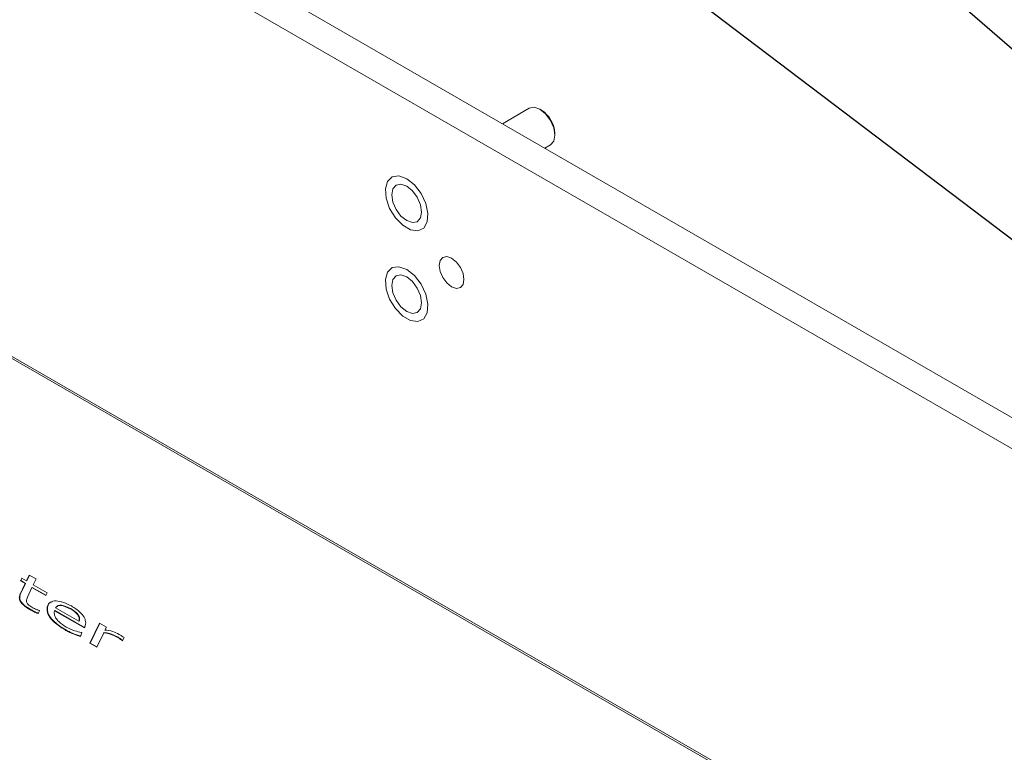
# Paper-space layout 'Sheet2' of a CAD drawing. Header units: millimetres. Extents: x 0 to 420, y 0 to 297.
# Tile 18 of 36: x 94 to 120, y 159 to 179. Entities that reach past the tile are written whole.
import ezdxf

# ---------------------------------------------------------------- set-up
doc = ezdxf.new("R2010")
doc.units = ezdxf.units.MM
doc.dimstyles.new('SLDDIMSTYLE2', dxfattribs={"dimtxt": 0.18, "dimasz": 1, "dimexe": 0, "dimexo": 0.0625, "dimgap": 0, "dimtad": 0, "dimtih": 1, "dimtoh": 1, "dimdec": 0, "dimrnd": 1e-09, "dimzin": 0, "dimdsep": 46, "dimtxsty": 'Standard', "dimblk1": 'DOT', "dimblk2": 'DOT', "dimsah": 1, "dimcen": 0.09, "dimadec": 0, "dimazin": 0, "dimtfac": 1, "dimtdec": 0, "dimtofl": 0, "dimtmove": 0, "dimatfit": 3, "dimldrblk": 'DOT', "dimfxl": 1, "dimfrac": 2, "dimtolj": 1, "dimtzin": 0, "dimarcsym": 0})
doc.dimstyles.new('SLDDIMSTYLE3', dxfattribs={"dimtxt": 0.18, "dimasz": 3, "dimexe": 0, "dimexo": 0.0625, "dimgap": 0, "dimtad": 0, "dimtih": 1, "dimtoh": 1, "dimdec": 0, "dimrnd": 1e-09, "dimzin": 0, "dimdsep": 46, "dimtxsty": 'Standard', "dimsah": 1, "dimcen": 0.09, "dimadec": 0, "dimazin": 0, "dimtfac": 3, "dimtdec": 0, "dimtofl": 0, "dimtmove": 0, "dimatfit": 3, "dimfxl": 1, "dimfrac": 2, "dimtolj": 1, "dimtzin": 0, "dimarcsym": 0})

# ---------------------------------------------------------------- blocks, each defined once
blk = doc.blocks.new('_DOT')
at = {"color": 0, "linetype": 'ByBlock', "lineweight": -2}
blk.add_line((-0.5, 0), (-1, 0), dxfattribs=at)
at = {"color": 0, "linetype": 'ByBlock', "const_width": 0.5}
blk.add_lwpolyline([(-0.25, 0, 1), (0.25, 0, 1)], format="xyb", close=True, dxfattribs=at)

psp = doc.layouts.new('Sheet2')

# ---------------------------------------------------------------- linework, layer by layer
at = {"color": 7, "linetype": 'Continuous', "lineweight": 15}
for p, q in [((149.467, 151.324), (83.201, 189.579)), ((148.74, 150.904), (82.474, 189.159)), ((143.074, 141.101), (79.333, 177.898)), ((143.023, 141.072), (79.283, 177.869)), ((107.598, 176.331), (106.874, 175.913)), ((107.93, 176.277), (107.884, 176.303)), ((108.288, 175.603), (108.288, 175.656)), ((108.016, 175.253), (108.17, 175.342)), ((93.877, 163.577), (93.912, 163.651)), ((93.887, 163.583), (93.877, 163.577)), ((94.007, 163.502), (93.877, 163.577)), ((93.887, 163.583), (93.917, 163.648)), ((94.017, 163.507), (93.887, 163.583)), ((93.912, 163.651), (94.042, 163.576)), ((94.042, 163.576), (94.117, 163.733)), ((94.052, 163.582), (94.042, 163.576)), ((94.052, 163.582), (94.123, 163.73)), ((94.117, 163.733), (94.299, 163.628)), ((94.299, 163.628), (94.224, 163.471)), ((93.865, 163.203), (94.007, 163.502)), ((93.875, 163.209), (94.017, 163.507)), ((94.017, 163.507), (94.007, 163.502)), ((94.189, 163.396), (94.067, 163.137)), ((94.199, 163.402), (94.189, 163.396)), ((94.562, 163.181), (94.189, 163.396)), ((94.566, 163.19), (94.199, 163.402)), ((94.224, 163.471), (94.595, 163.257)), ((93.875, 163.209), (93.865, 163.203)), ((94.595, 163.257), (94.562, 163.181)), ((94.14, 162.81), (94.13, 162.804)), ((94.39, 162.772), (94.356, 162.693)), ((94.381, 162.778), (94.39, 162.772)), ((94.605, 162.813), (94.595, 162.807)), ((94.81, 162.778), (94.8, 162.772)), ((95.603, 162.308), (94.8, 162.772)), ((95.613, 162.314), (94.81, 162.778)), ((94.827, 162.851), (95.456, 162.488)), ((95.232, 162.829), (95.222, 162.824)), ((95.466, 162.494), (95.456, 162.488)), ((95.475, 162.547), (95.465, 162.541)), ((95.092, 162.261), (95.082, 162.255)), ((95.751, 161.892), (96.011, 162.439)), ((95.761, 161.898), (96.016, 162.436)), ((96.011, 162.439), (96.197, 162.332)), ((96.197, 162.332), (96.158, 162.248)), ((95.318, 162.15), (95.307, 162.144)), ((95.536, 162.182), (95.496, 162.076)), ((95.525, 162.188), (95.536, 162.182)), ((96.125, 162.179), (95.937, 161.785)), ((96.135, 162.185), (96.125, 162.179)), ((96.481, 162.073), (96.471, 162.067)), ((96.631, 161.975), (96.621, 161.969)), ((96.631, 161.963), (96.621, 161.969)), ((96.672, 162.051), (96.631, 161.963)), ((96.635, 161.972), (96.631, 161.975)), ((95.761, 161.898), (95.751, 161.892)), ((95.937, 161.785), (95.751, 161.892)), ((95.942, 161.794), (95.761, 161.898))]:
    psp.add_line(p, q, dxfattribs=at)
at = {"color": 7, "linetype": 'Continuous', "lineweight": 15, "flags": 128}
for points in [[(108.17, 175.342), (108.17, 175.342), (108.257, 175.442), (108.288, 175.603), (108.257, 175.8), (108.17, 176.002), (108.039, 176.178), (107.884, 176.303), (107.729, 176.357), (107.598, 176.331)], [(104.293, 174.428), (104.085, 174.504), (103.905, 174.479), (103.777, 174.357), (103.72, 174.156), (103.739, 173.901), (103.833, 173.628), (103.99, 173.373), (104.187, 173.171), (104.399, 173.049), (104.596, 173.023), (104.752, 173.098), (104.847, 173.262), (104.866, 173.494), (104.808, 173.762), (104.681, 174.031), (104.501, 174.263), (104.293, 174.428)], [(104.697, 173.53), (104.666, 173.727), (104.579, 173.928), (104.448, 174.105), (104.293, 174.23), (104.138, 174.284), (104.007, 174.258), (103.92, 174.158), (103.889, 173.997), (103.92, 173.8), (104.007, 173.598), (104.138, 173.422), (104.293, 173.297), (104.448, 173.243), (104.579, 173.269), (104.666, 173.369), (104.697, 173.53)], [(105.838, 171.705), (105.813, 171.867), (105.741, 172.033), (105.633, 172.179), (105.505, 172.282), (105.378, 172.326), (105.269, 172.305), (105.197, 172.222), (105.172, 172.09), (105.197, 171.928), (105.269, 171.761), (105.378, 171.615), (105.505, 171.512), (105.633, 171.468), (105.741, 171.489), (105.813, 171.572), (105.838, 171.705)], [(104.293, 171.979), (104.085, 172.054), (103.905, 172.029), (103.777, 171.908), (103.72, 171.706), (103.739, 171.452), (103.833, 171.178), (103.99, 170.924), (104.187, 170.721), (104.399, 170.599), (104.596, 170.574), (104.752, 170.648), (104.847, 170.812), (104.866, 171.044), (104.808, 171.313), (104.681, 171.581), (104.501, 171.814), (104.293, 171.979)], [(104.697, 171.081), (104.666, 171.277), (104.579, 171.479), (104.448, 171.656), (104.293, 171.78), (104.138, 171.834), (104.007, 171.809), (103.92, 171.708), (103.889, 171.547), (103.92, 171.351), (104.007, 171.149), (104.138, 170.972), (104.293, 170.847), (104.448, 170.793), (104.579, 170.819), (104.666, 170.92), (104.697, 171.081)]]:
    psp.add_lwpolyline(points, dxfattribs=at)
at = {"color": 7, "linetype": 'Continuous', "lineweight": 15}
psp.add_arc((107.509, 175.62), 0.779, 2.6058, 57.3888, dxfattribs=at)
for points, knots in [([(93.848, 163.127), (93.85, 163.142), (93.852, 163.17), (93.861, 163.193), (93.865, 163.203)], [0, 0, 0, 0, 0.55938, 1, 1, 1, 1]), ([(94.13, 162.804), (94.072, 162.84), (93.985, 162.894), (93.888, 162.997), (93.852, 163.074), (93.85, 163.109), (93.848, 163.127)], [0, 0, 0, 0, 0.50105, 0.750204, 0.875024, 1, 1, 1, 1]), ([(93.858, 163.133), (93.86, 163.148), (93.862, 163.176), (93.871, 163.199), (93.875, 163.209)], [0, 0, 0, 0, 0.55938, 1, 1, 1, 1]), ([(94.14, 162.81), (94.082, 162.846), (93.995, 162.9), (93.898, 163.003), (93.863, 163.08), (93.86, 163.115), (93.858, 163.133)], [0, 0, 0, 0, 0.50105, 0.750204, 0.875024, 1, 1, 1, 1]), ([(94.067, 163.137), (94.06, 163.121), (94.047, 163.093), (94.043, 163.058), (94.041, 163.042)], [0, 0, 0, 0, 0.560315, 1, 1, 1, 1]), ([(94.041, 163.042), (94.042, 163.032), (94.044, 163.011), (94.059, 162.976), (94.081, 162.946), (94.132, 162.899), (94.176, 162.873), (94.211, 162.852)], [0, 0, 0, 0, 0.124826, 0.24927, 0.37413, 0.499371, 1, 1, 1, 1]), ([(94.595, 162.807), (94.599, 162.846), (94.607, 162.924), (94.689, 163.016), (94.896, 163.066), (95.111, 162.966), (95.255, 162.899)], [0, 0, 0, 0, 0.125181, 0.250525, 0.500933, 1, 1, 1, 1]), ([(94.605, 162.813), (94.609, 162.851), (94.618, 162.928), (94.667, 162.996), (94.715, 163.005), (94.733, 163.008)], [0, 0, 0, 0, 0.382781, 0.766062, 1, 1, 1, 1]), ([(94.356, 162.693), (94.314, 162.712), (94.239, 162.745), (94.163, 162.786), (94.13, 162.804)], [0, 0, 0, 0, 0.560012, 1, 1, 1, 1]), ([(94.366, 162.699), (94.324, 162.718), (94.249, 162.75), (94.174, 162.792), (94.14, 162.81)], [0, 0, 0, 0, 0.560012, 1, 1, 1, 1]), ([(94.211, 162.852), (94.243, 162.836), (94.3, 162.807), (94.356, 162.787), (94.381, 162.778)], [0, 0, 0, 0, 0.559843, 1, 1, 1, 1]), ([(95.082, 162.255), (94.982, 162.317), (94.833, 162.41), (94.669, 162.586), (94.603, 162.716), (94.598, 162.777), (94.595, 162.807)], [0, 0, 0, 0, 0.5008, 0.750362, 0.875199, 1, 1, 1, 1]), ([(95.092, 162.261), (94.992, 162.323), (94.843, 162.416), (94.679, 162.592), (94.614, 162.722), (94.608, 162.783), (94.605, 162.813)], [0, 0, 0, 0, 0.5008, 0.750362, 0.875199, 1, 1, 1, 1]), ([(94.8, 162.772), (94.797, 162.761), (94.791, 162.742), (94.79, 162.719), (94.789, 162.709)], [0, 0, 0, 0, 0.559773, 1, 1, 1, 1]), ([(95.222, 162.824), (95.138, 162.863), (95.02, 162.919), (94.884, 162.913), (94.846, 162.872), (94.827, 162.851)], [0, 0, 0, 0, 0.559571, 0.780328, 1, 1, 1, 1]), ([(95.232, 162.829), (95.148, 162.869), (95.03, 162.924), (94.894, 162.918), (94.856, 162.877), (94.837, 162.857)], [0, 0, 0, 0, 0.559571, 0.780328, 1, 1, 1, 1]), ([(95.465, 162.541), (95.463, 162.557), (95.461, 162.587), (95.431, 162.654), (95.349, 162.747), (95.273, 162.793), (95.222, 162.824)], [0, 0, 0, 0, 0.125072, 0.249988, 0.499, 1, 1, 1, 1]), ([(95.475, 162.547), (95.473, 162.562), (95.471, 162.593), (95.441, 162.66), (95.359, 162.753), (95.283, 162.799), (95.232, 162.829)], [0, 0, 0, 0, 0.125072, 0.249988, 0.499, 1, 1, 1, 1]), ([(95.255, 162.899), (95.335, 162.849), (95.456, 162.775), (95.584, 162.625), (95.633, 162.519), (95.636, 162.471), (95.638, 162.446)], [0, 0, 0, 0, 0.500578, 0.749965, 0.874955, 1, 1, 1, 1]), ([(94.789, 162.709), (94.791, 162.689), (94.795, 162.648), (94.837, 162.56), (94.944, 162.436), (95.045, 162.374), (95.112, 162.332)], [0, 0, 0, 0, 0.124885, 0.249855, 0.499439, 1, 1, 1, 1]), ([(95.456, 162.488), (95.458, 162.497), (95.463, 162.513), (95.464, 162.533), (95.465, 162.541)], [0, 0, 0, 0, 0.560167, 1, 1, 1, 1]), ([(95.466, 162.494), (95.469, 162.503), (95.474, 162.519), (95.474, 162.538), (95.475, 162.547)], [0, 0, 0, 0, 0.560167, 1, 1, 1, 1]), ([(95.307, 162.144), (95.266, 162.162), (95.191, 162.193), (95.115, 162.236), (95.082, 162.255)], [0, 0, 0, 0, 0.560004, 1, 1, 1, 1]), ([(95.318, 162.15), (95.276, 162.168), (95.201, 162.199), (95.125, 162.242), (95.092, 162.261)], [0, 0, 0, 0, 0.560004, 1, 1, 1, 1]), ([(95.112, 162.332), (95.192, 162.293), (95.333, 162.223), (95.467, 162.198), (95.525, 162.188)], [0, 0, 0, 0, 0.559739, 1, 1, 1, 1]), ([(95.638, 162.446), (95.635, 162.418), (95.628, 162.368), (95.611, 162.327), (95.603, 162.308)], [0, 0, 0, 0, 0.559501, 1, 1, 1, 1]), ([(96.158, 162.248), (96.227, 162.241), (96.351, 162.227), (96.484, 162.161), (96.543, 162.132)], [0, 0, 0, 0, 0.560187, 1, 1, 1, 1]), ([(95.496, 162.076), (95.461, 162.087), (95.399, 162.107), (95.335, 162.133), (95.307, 162.144)], [0, 0, 0, 0, 0.560017, 1, 1, 1, 1]), ([(95.506, 162.082), (95.471, 162.093), (95.409, 162.113), (95.345, 162.139), (95.318, 162.15)], [0, 0, 0, 0, 0.560017, 1, 1, 1, 1]), ([(96.471, 162.067), (96.405, 162.098), (96.286, 162.153), (96.174, 162.171), (96.125, 162.179)], [0, 0, 0, 0, 0.559294, 1, 1, 1, 1]), ([(96.481, 162.073), (96.415, 162.104), (96.296, 162.159), (96.184, 162.177), (96.135, 162.185)], [0, 0, 0, 0, 0.559294, 1, 1, 1, 1]), ([(96.621, 161.969), (96.593, 161.989), (96.543, 162.025), (96.493, 162.054), (96.471, 162.067)], [0, 0, 0, 0, 0.5599701, 1, 1, 1, 1]), ([(96.631, 161.975), (96.603, 161.995), (96.554, 162.031), (96.503, 162.06), (96.481, 162.073)], [0, 0, 0, 0, 0.5599701, 1, 1, 1, 1]), ([(96.543, 162.132), (96.567, 162.118), (96.61, 162.093), (96.653, 162.064), (96.672, 162.051)], [0, 0, 0, 0, 0.559957, 1, 1, 1, 1])]:
    psp.add_open_spline(points, degree=3, knots=knots, dxfattribs=at)

# ---------------------------------------------------------------- leaders
at = {"color": 7, "linetype": 'Continuous', "lineweight": 0}
for points, dimstyle in [([(133.759, 172.789), (94.362, 215.232), (88.012, 215.232)], 'SLDDIMSTYLE2'), ([(135.258, 165.189), (83.352, 210.352), (77.002, 210.352)], 'SLDDIMSTYLE3'), ([(126.744, 168.134), (78.131, 205.017), (71.781, 205.017)], 'SLDDIMSTYLE3')]:
    psp.add_leader(points, dimstyle=dimstyle, dxfattribs=at)

doc.saveas('drawing.dxf')
